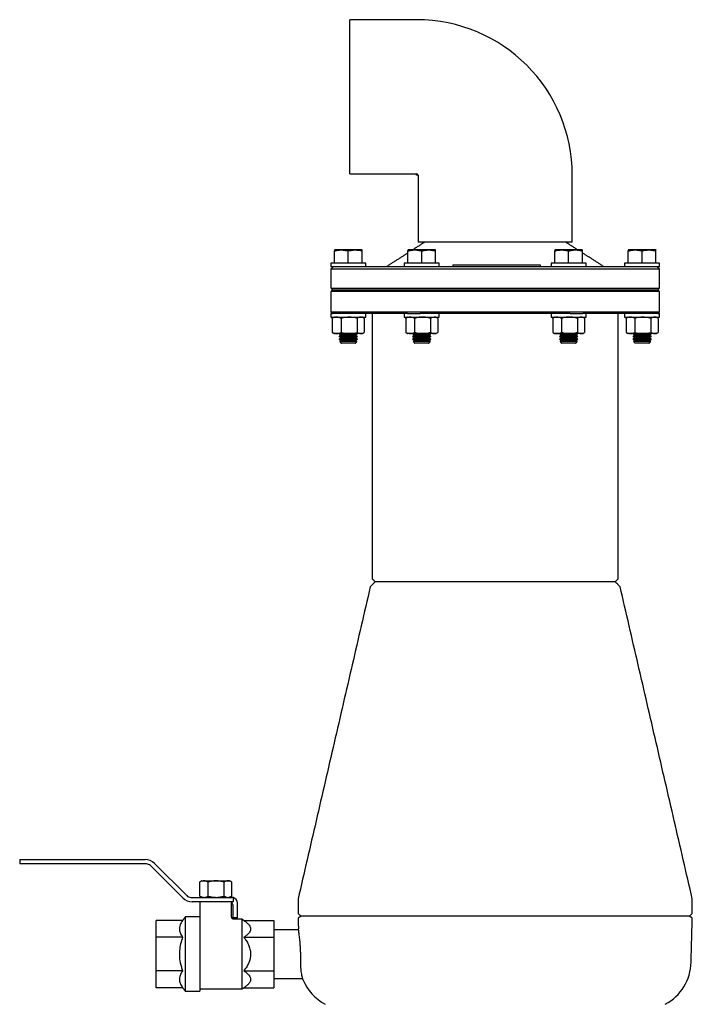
# Model space of a CAD drawing. Extents: x -644 to 6742, y -4733 to 593.
# Tile 2 of 53: x -644 to -181, y -4272 to -3595. Entities that reach past the tile are written whole.
import ezdxf

# ---------------------------------------------------------------- set-up
doc = ezdxf.new("R2010")
doc.units = 0
doc.header["$LTSCALE"] = 25
doc.layers.get('0').update_dxf_attribs({"linetype": 'CONTINUOUS'})

msp = doc.modelspace()

# ---------------------------------------------------------------- linework, layer by layer
at = {"color": 7, "linetype": 'CONTINUOUS'}
for p, q in [((-416.74, -3701.11), (-416.74, -3595.11)), ((-370.74, -3702.11), (-370.74, -3701.73)), ((-370.74, -3701.73), (-369.69, -3701.73)), ((-369.62, -3702.11), (-370.74, -3702.11)), ((-316.74, -3748.11), (-369.74, -3748.11)), ((-263.74, -3748.11), (-316.74, -3748.11)), ((-427.26, -3762.61), (-427.26, -3754.13)), ((-408.37, -3753.37), (-427.1, -3753.37)), ((-417.74, -3762.61), (-417.74, -3754.13)), ((-408.21, -3762.61), (-408.21, -3754.13)), ((-376.76, -3762.61), (-376.76, -3754.13)), ((-357.87, -3753.37), (-376.6, -3753.37)), ((-367.24, -3762.61), (-367.24, -3754.13)), ((-357.71, -3762.61), (-357.71, -3754.13)), ((-275.76, -3762.61), (-275.76, -3754.13)), ((-256.87, -3753.37), (-275.6, -3753.37)), ((-266.24, -3762.61), (-266.24, -3754.13)), ((-256.71, -3762.61), (-256.71, -3754.13)), ((-225.26, -3762.61), (-225.26, -3754.13)), ((-223.84, -3753.37), (-225.1, -3753.37)), ((-206.37, -3753.37), (-223.84, -3753.37)), ((-215.74, -3762.61), (-215.74, -3754.13)), ((-206.21, -3762.61), (-206.21, -3754.13)), ((-411.74, -3762.61), (-429.74, -3762.61)), ((-405.74, -3762.61), (-411.74, -3762.61)), ((-355.24, -3762.61), (-379.24, -3762.61)), ((-345.82, -3763.61), (-345.82, -3765.11)), ((-345.82, -3763.61), (-343.82, -3763.61)), ((-343.82, -3763.61), (-287.82, -3763.61)), ((-287.82, -3763.61), (-285.82, -3763.61)), ((-285.82, -3763.61), (-285.82, -3765.11)), ((-254.24, -3762.61), (-278.24, -3762.61)), ((-203.74, -3762.61), (-227.74, -3762.61)), ((-428.07, -3765.11), (-429.74, -3765.11)), ((-203.74, -3766.61), (-429.74, -3766.61)), ((-377.69, -3765.11), (-428.07, -3765.11)), ((-367.12, -3765.11), (-377.69, -3765.11)), ((-266.35, -3765.11), (-367.12, -3765.11)), ((-255.78, -3765.11), (-266.35, -3765.11)), ((-205.4, -3765.11), (-255.78, -3765.11)), ((-203.74, -3765.11), (-205.4, -3765.11)), ((-429.74, -3779.61), (-203.74, -3779.61)), ((-203.74, -3782.11), (-429.74, -3782.11)), ((-204.74, -3781.11), (-428.74, -3781.11)), ((-203.74, -3796.11), (-429.74, -3796.11)), ((-429.74, -3797.11), (-428.62, -3797.11)), ((-377.05, -3797.11), (-428.62, -3797.11)), ((-377.05, -3797.11), (-368.31, -3797.11)), ((-265.17, -3797.11), (-368.31, -3797.11)), ((-265.17, -3797.11), (-256.42, -3797.11)), ((-204.85, -3797.11), (-256.42, -3797.11)), ((-204.85, -3797.11), (-203.74, -3797.11)), ((-429.74, -3799.61), (-411.74, -3799.61)), ((-428.72, -3800.47), (-428.72, -3810.14)), ((-422.7, -3800.47), (-422.7, -3810.14)), ((-411.74, -3799.61), (-405.74, -3799.61)), ((-411.72, -3800.47), (-411.72, -3810.14)), ((-406.75, -3800.47), (-406.75, -3810.14)), ((-379.24, -3799.61), (-355.24, -3799.61)), ((-378.22, -3800.47), (-378.22, -3810.14)), ((-372.2, -3800.47), (-372.2, -3810.14)), ((-361.22, -3800.47), (-361.22, -3810.14)), ((-356.25, -3800.47), (-356.25, -3810.14)), ((-278.24, -3799.61), (-254.24, -3799.61)), ((-277.22, -3800.47), (-277.22, -3810.14)), ((-271.2, -3800.47), (-271.2, -3810.14)), ((-260.22, -3800.47), (-260.22, -3810.14)), ((-255.25, -3800.47), (-255.25, -3810.14)), ((-227.74, -3799.61), (-203.74, -3799.61)), ((-226.72, -3800.47), (-226.72, -3810.14)), ((-220.7, -3800.47), (-220.7, -3810.14)), ((-209.72, -3800.47), (-209.72, -3810.14)), ((-204.75, -3800.47), (-204.75, -3810.14)), ((-425.71, -3810.99), (-427.26, -3810.99)), ((-417.21, -3810.99), (-425.71, -3810.99)), ((-411.39, -3811.06), (-424.09, -3811.06)), ((-409.24, -3810.99), (-417.21, -3810.99)), ((-408.21, -3810.99), (-409.24, -3810.99)), ((-375.21, -3810.99), (-376.76, -3810.99)), ((-366.71, -3810.99), (-375.21, -3810.99)), ((-360.89, -3811.06), (-373.59, -3811.06)), ((-358.74, -3810.99), (-366.71, -3810.99)), ((-357.71, -3810.99), (-358.74, -3810.99)), ((-274.21, -3810.99), (-275.76, -3810.99)), ((-265.71, -3810.99), (-274.21, -3810.99)), ((-259.89, -3811.06), (-272.59, -3811.06)), ((-257.74, -3810.99), (-265.71, -3810.99)), ((-256.71, -3810.99), (-257.74, -3810.99)), ((-223.71, -3810.99), (-225.26, -3810.99)), ((-215.21, -3810.99), (-223.71, -3810.99)), ((-221.23, -3811.06), (-222.09, -3811.06)), ((-209.39, -3811.06), (-221.23, -3811.06)), ((-207.24, -3810.99), (-215.21, -3810.99)), ((-206.21, -3810.99), (-207.24, -3810.99)), ((-411.39, -3812.93), (-424.09, -3812.93)), ((-411.39, -3814.8), (-424.09, -3814.8)), ((-411.82, -3816.42), (-423.65, -3816.42)), ((-413.01, -3811.99), (-422.46, -3811.99)), ((-413.01, -3813.87), (-422.46, -3813.87)), ((-413.01, -3815.74), (-422.46, -3815.74)), ((-413.01, -3817.61), (-422.46, -3817.61)), ((-360.89, -3812.93), (-373.59, -3812.93)), ((-360.89, -3814.8), (-373.59, -3814.8)), ((-361.32, -3816.42), (-373.15, -3816.42)), ((-362.51, -3811.99), (-371.96, -3811.99)), ((-362.51, -3813.87), (-371.96, -3813.87)), ((-362.51, -3815.74), (-371.96, -3815.74)), ((-362.51, -3817.61), (-371.96, -3817.61)), ((-259.89, -3812.93), (-272.59, -3812.93)), ((-259.89, -3814.8), (-272.59, -3814.8)), ((-260.32, -3816.42), (-272.15, -3816.42)), ((-261.51, -3811.99), (-270.96, -3811.99)), ((-261.51, -3813.87), (-270.96, -3813.87)), ((-261.51, -3815.74), (-270.96, -3815.74)), ((-261.51, -3817.61), (-270.96, -3817.61)), ((-221.23, -3812.93), (-222.09, -3812.93)), ((-221.23, -3814.8), (-222.09, -3814.8)), ((-220.86, -3816.42), (-221.65, -3816.42)), ((-209.39, -3812.93), (-221.23, -3812.93)), ((-209.39, -3814.8), (-221.23, -3814.8)), ((-209.82, -3816.42), (-220.86, -3816.42)), ((-219.83, -3811.99), (-220.46, -3811.99)), ((-219.83, -3813.87), (-220.46, -3813.87)), ((-219.83, -3815.74), (-220.46, -3815.74)), ((-219.83, -3817.61), (-220.46, -3817.61)), ((-211.01, -3811.99), (-219.83, -3811.99)), ((-211.01, -3813.87), (-219.83, -3813.87)), ((-211.01, -3815.74), (-219.83, -3815.74)), ((-211.01, -3817.61), (-219.83, -3817.61)), ((-234.23, -3981.61), (-399.24, -3981.61)), ((-643.62, -4172.61), (-643.62, -4175.61)), ((-643.62, -4172.61), (-633.62, -4172.61)), ((-633.62, -4175.61), (-643.62, -4175.61)), ((-633.62, -4172.61), (-557.35, -4172.61)), ((-556.52, -4175.61), (-633.62, -4175.61)), ((-531.5, -4198.98), (-553.69, -4176.79)), ((-550.98, -4175.25), (-528.79, -4197.44)), ((-519.86, -4197.76), (-519.86, -4188.09)), ((-518.39, -4187.24), (-516.96, -4187.24)), ((-516.96, -4187.24), (-508.56, -4187.24)), ((-514.05, -4197.76), (-514.05, -4188.09)), ((-508.56, -4187.24), (-500.47, -4187.24)), ((-503.06, -4197.76), (-503.06, -4188.09)), ((-500.47, -4187.24), (-499.34, -4187.24)), ((-497.87, -4197.76), (-497.87, -4188.09)), ((-525.96, -4198.61), (-497.86, -4198.61)), ((-513.32, -4201.61), (-525.14, -4201.61)), ((-508.86, -4201.61), (-513.32, -4201.61)), ((-504.4, -4201.61), (-508.86, -4201.61)), ((-496.86, -4201.61), (-504.4, -4201.61)), ((-496.86, -4198.74), (-496.86, -4201.61)), ((-493.86, -4212.61), (-493.86, -4202.61)), ((-496.86, -4212.61), (-496.86, -4204.61)), ((-531.61, -4214.52), (-549.86, -4214.52)), ((-549.86, -4226.07), (-549.86, -4214.52)), ((-529.86, -4212.11), (-529.86, -4263.11)), ((-519.86, -4212.11), (-519.86, -4263.11)), ((-493.86, -4212.61), (-496.86, -4212.61)), ((-490.86, -4213.61), (-490.86, -4261.61)), ((-489.5, -4214.52), (-468.86, -4214.52)), ((-468.86, -4214.52), (-468.86, -4226.07)), ((-183.24, -4211.61), (-450.24, -4211.61)), ((-549.86, -4249.16), (-549.86, -4226.07)), ((-531.61, -4226.07), (-549.86, -4226.07)), ((-489.5, -4226.07), (-468.86, -4226.07)), ((-468.86, -4226.07), (-468.86, -4249.16)), ((-549.86, -4260.71), (-549.86, -4249.16)), ((-531.61, -4249.16), (-549.86, -4249.16)), ((-489.5, -4249.16), (-468.86, -4249.16)), ((-468.86, -4249.16), (-468.86, -4260.71)), ((-531.61, -4260.71), (-549.86, -4260.71)), ((-489.5, -4260.71), (-468.86, -4260.71))]:
    msp.add_line(p, q, dxfattribs=at)
for centre, radius, start, end in [((-370.74, -3702.11), 107, 0, 90), ((-370.74, -3702.11), 1, 22.58007, 90), ((-370.74, -3702.11), 1.12, 0, 20.13039), ((-557.35, -4181.61), 9, 45, 90), ((-556.52, -4179.61), 4, 45, 90), ((-525.96, -4194.61), 4, 225, 270), ((-525.14, -4192.61), 9, 225, 270), ((-499.86, -4204.61), 3, 0, 56.38583), ((-497.86, -4202.61), 4, 75.52249, 90), ((-497.86, -4202.61), 4, 0, 75.52249), ((-216.05, -4242.27), 34, 298.53423, 358.5), ((-417.42, -4242.27), 34, 202.08158, 241.46577)]:
    msp.add_arc(centre, radius, start, end, dxfattribs=at)
for points in [[(-370.74, -3595.11), (-416.74, -3595.11)], [(-416.74, -3701.11), (-370.74, -3701.11)], [(-369.74, -3702.11), (-369.74, -3748.11)], [(-263.74, -3748.11), (-263.74, -3702.11)], [(-365.24, -3748.11), (-373.43, -3753.37)], [(-260.04, -3753.37), (-268.24, -3748.11)], [(-427.1, -3753.37), (-427.3, -3753.46)], [(-408.17, -3753.46), (-408.37, -3753.37)], [(-376.76, -3755.51), (-391.74, -3765.11)], [(-376.77, -3753.45), (-376.8, -3753.46)], [(-376.6, -3753.37), (-376.77, -3753.45)], [(-357.7, -3753.45), (-357.87, -3753.37)], [(-275.6, -3753.37), (-275.8, -3753.46)], [(-256.67, -3753.46), (-256.87, -3753.37)], [(-241.74, -3765.11), (-256.71, -3755.51)], [(-225.1, -3753.37), (-225.3, -3753.46)], [(-206.17, -3753.46), (-206.37, -3753.37)], [(-429.74, -3762.61), (-429.74, -3765.11)], [(-405.74, -3765.11), (-405.74, -3762.61)], [(-379.24, -3762.61), (-379.24, -3765.11)], [(-355.24, -3765.11), (-355.24, -3762.61)], [(-278.24, -3762.61), (-278.24, -3765.11)], [(-254.24, -3765.11), (-254.24, -3762.61)], [(-227.74, -3762.61), (-227.74, -3765.11)], [(-203.74, -3765.11), (-203.74, -3762.61)], [(-428.24, -3765.11), (-429.74, -3766.61)], [(-429.74, -3766.61), (-429.74, -3779.61)], [(-203.74, -3766.61), (-205.24, -3765.11)], [(-203.74, -3779.61), (-203.74, -3766.61)], [(-429.74, -3779.61), (-428.24, -3781.11)], [(-428.74, -3781.11), (-429.74, -3782.11)], [(-429.74, -3782.11), (-429.74, -3796.11)], [(-205.24, -3781.11), (-203.74, -3779.61)], [(-203.74, -3782.11), (-204.74, -3781.11)], [(-203.74, -3796.11), (-203.74, -3782.11)], [(-429.74, -3796.11), (-428.74, -3797.11)], [(-429.74, -3797.11), (-429.74, -3799.61)], [(-405.74, -3799.61), (-405.74, -3797.11)], [(-401.24, -3797.11), (-401.24, -3979.61)], [(-379.24, -3797.11), (-379.24, -3799.61)], [(-355.24, -3799.61), (-355.24, -3797.11)], [(-278.24, -3797.11), (-278.24, -3799.61)], [(-254.24, -3799.61), (-254.24, -3797.11)], [(-232.24, -3979.61), (-232.24, -3797.11)], [(-227.74, -3797.11), (-227.74, -3799.61)], [(-204.74, -3797.11), (-203.74, -3796.11)], [(-203.74, -3799.61), (-203.74, -3797.11)], [(-428.72, -3800.47), (-428.41, -3800.31)], [(-427.26, -3799.61), (-428.42, -3800.29)], [(-407.05, -3800.29), (-408.21, -3799.61)], [(-378.22, -3800.47), (-377.89, -3800.28)], [(-376.76, -3799.61), (-377.91, -3800.28)], [(-356.56, -3800.28), (-357.71, -3799.61)], [(-277.22, -3800.47), (-276.91, -3800.31)], [(-275.76, -3799.61), (-276.92, -3800.29)], [(-255.55, -3800.29), (-256.71, -3799.61)], [(-226.72, -3800.47), (-226.41, -3800.31)], [(-225.26, -3799.61), (-226.42, -3800.29)], [(-205.05, -3800.29), (-206.21, -3799.61)], [(-428.41, -3810.3), (-428.72, -3810.14)], [(-428.42, -3810.32), (-427.26, -3810.99)], [(-423.98, -3810.99), (-424.09, -3811.06)], [(-424.09, -3811.06), (-422.46, -3811.99)], [(-413.01, -3811.99), (-411.39, -3811.06)], [(-411.39, -3811.06), (-411.49, -3810.99)], [(-408.21, -3810.99), (-407.05, -3810.32)], [(-377.89, -3810.33), (-378.22, -3810.14)], [(-377.91, -3810.33), (-376.76, -3810.99)], [(-373.48, -3810.99), (-373.59, -3811.06)], [(-373.59, -3811.06), (-371.96, -3811.99)], [(-362.51, -3811.99), (-360.89, -3811.06)], [(-360.89, -3811.06), (-360.99, -3810.99)], [(-357.71, -3810.99), (-356.56, -3810.33)], [(-276.91, -3810.3), (-277.22, -3810.14)], [(-276.92, -3810.32), (-275.76, -3810.99)], [(-272.48, -3810.99), (-272.59, -3811.06)], [(-272.59, -3811.06), (-270.96, -3811.99)], [(-261.51, -3811.99), (-259.89, -3811.06)], [(-259.89, -3811.06), (-259.99, -3810.99)], [(-256.71, -3810.99), (-255.55, -3810.32)], [(-226.41, -3810.3), (-226.72, -3810.14)], [(-226.42, -3810.32), (-225.26, -3810.99)], [(-221.98, -3810.99), (-222.09, -3811.06)], [(-222.09, -3811.06), (-220.46, -3811.99)], [(-211.01, -3811.99), (-209.39, -3811.06)], [(-209.39, -3811.06), (-209.49, -3810.99)], [(-206.21, -3810.99), (-205.05, -3810.32)], [(-422.46, -3811.99), (-424.09, -3812.93)], [(-424.09, -3812.93), (-422.46, -3813.87)], [(-422.46, -3813.87), (-424.09, -3814.8)], [(-424.09, -3814.8), (-422.46, -3815.74)], [(-422.46, -3815.74), (-423.65, -3816.42)], [(-423.65, -3816.42), (-422.46, -3817.61)], [(-411.39, -3812.93), (-413.01, -3811.99)], [(-413.01, -3813.87), (-411.39, -3812.93)], [(-411.39, -3814.8), (-413.01, -3813.87)], [(-413.01, -3815.74), (-411.39, -3814.8)], [(-411.82, -3816.42), (-413.01, -3815.74)], [(-413.01, -3817.61), (-411.82, -3816.42)], [(-371.96, -3811.99), (-373.59, -3812.93)], [(-373.59, -3812.93), (-371.96, -3813.87)], [(-371.96, -3813.87), (-373.59, -3814.8)], [(-373.59, -3814.8), (-371.96, -3815.74)], [(-371.96, -3815.74), (-373.15, -3816.42)], [(-373.15, -3816.42), (-371.96, -3817.61)], [(-360.89, -3812.93), (-362.51, -3811.99)], [(-362.51, -3813.87), (-360.89, -3812.93)], [(-360.89, -3814.8), (-362.51, -3813.87)], [(-362.51, -3815.74), (-360.89, -3814.8)], [(-361.32, -3816.42), (-362.51, -3815.74)], [(-362.51, -3817.61), (-361.32, -3816.42)], [(-270.96, -3811.99), (-272.59, -3812.93)], [(-272.59, -3812.93), (-270.96, -3813.87)], [(-270.96, -3813.87), (-272.59, -3814.8)], [(-272.59, -3814.8), (-270.96, -3815.74)], [(-270.96, -3815.74), (-272.15, -3816.42)], [(-272.15, -3816.42), (-270.96, -3817.61)], [(-259.89, -3812.93), (-261.51, -3811.99)], [(-261.51, -3813.87), (-259.89, -3812.93)], [(-259.89, -3814.8), (-261.51, -3813.87)], [(-261.51, -3815.74), (-259.89, -3814.8)], [(-260.32, -3816.42), (-261.51, -3815.74)], [(-261.51, -3817.61), (-260.32, -3816.42)], [(-220.46, -3811.99), (-222.09, -3812.93)], [(-222.09, -3812.93), (-220.46, -3813.87)], [(-220.46, -3813.87), (-222.09, -3814.8)], [(-222.09, -3814.8), (-220.46, -3815.74)], [(-220.46, -3815.74), (-221.65, -3816.42)], [(-221.65, -3816.42), (-220.46, -3817.61)], [(-209.39, -3812.93), (-211.01, -3811.99)], [(-211.01, -3813.87), (-209.39, -3812.93)], [(-209.39, -3814.8), (-211.01, -3813.87)], [(-211.01, -3815.74), (-209.39, -3814.8)], [(-209.82, -3816.42), (-211.01, -3815.74)], [(-211.01, -3817.61), (-209.82, -3816.42)], [(-401.24, -3979.61), (-399.24, -3981.61)], [(-234.24, -3981.61), (-232.24, -3979.61)], [(-402.62, -3985), (-452.24, -4199.61)], [(-399.24, -3981.61), (-402.62, -3985)], [(-230.85, -3985), (-234.23, -3981.61)], [(-181.24, -4199.61), (-230.85, -3985)], [(-519.86, -4188.09), (-519.67, -4187.99)], [(-518.39, -4187.24), (-519.68, -4187.98)], [(-498.05, -4187.98), (-499.34, -4187.24)], [(-519.67, -4197.86), (-519.86, -4197.76)], [(-519.81, -4201.61), (-519.81, -4212.13)], [(-519.68, -4197.87), (-518.39, -4198.61)], [(-499.34, -4198.61), (-498.05, -4197.87)], [(-497.91, -4212.19), (-497.91, -4202.34)], [(-452.24, -4199.61), (-452.24, -4209.61)], [(-181.24, -4209.61), (-181.24, -4199.61)], [(-452.24, -4209.61), (-450.24, -4211.61)], [(-183.24, -4211.61), (-181.24, -4209.61)], [(-529.86, -4212.11), (-531.61, -4214.52)], [(-519.86, -4212.11), (-529.86, -4212.11)], [(-490.86, -4213.61), (-496.44, -4213.61)], [(-489.5, -4214.52), (-490.86, -4213.61)], [(-450.21, -4211.61), (-452.21, -4212.77)], [(-452.21, -4212.77), (-452.01, -4220.17)], [(-181.26, -4212.77), (-183.26, -4211.61)], [(-182.06, -4243.16), (-181.26, -4212.77)], [(-451.9, -4220.86), (-468.86, -4220.86)], [(-468.86, -4254.36), (-449.1, -4254.36)], [(-531.61, -4260.71), (-529.86, -4263.11)], [(-529.86, -4263.11), (-519.86, -4263.11)], [(-519.86, -4261.61), (-490.86, -4261.61)], [(-490.86, -4261.61), (-489.5, -4260.71)]]:
    msp.add_open_spline(points, degree=1, dxfattribs=at)
for points, knots in [([(-427.26, -3754.13), (-426.13, -3753.87), (-423.83, -3753.35), (-420.59, -3753.45), (-418.58, -3753.93), (-417.74, -3754.13)], [0, 0, 0, 0, 0.359919, 0.730738, 1, 1, 1, 1]), ([(-427.26, -3753.54), (-427.26, -3753.53), (-427.26, -3753.51), (-427.26, -3753.92), (-427.26, -3754.13)], [0, 0, 0, 0, 0.461557, 1, 1, 1, 1]), ([(-417.74, -3754.13), (-417.11, -3753.98), (-415.44, -3753.57), (-412.64, -3753.34), (-410.08, -3753.66), (-408.61, -3754.03), (-408.21, -3754.13)], [0, 0, 0, 0, 0.2004496, 0.5311742, 0.8719082, 1, 1, 1, 1]), ([(-408.21, -3754.13), (-408.21, -3753.84), (-408.21, -3753.42), (-408.21, -3753.52), (-408.21, -3753.54)], [0, 0, 0, 0, 0.719947, 1, 1, 1, 1]), ([(-376.76, -3754.13), (-375.63, -3753.87), (-373.33, -3753.35), (-370.09, -3753.45), (-368.08, -3753.93), (-367.24, -3754.13)], [0, 0, 0, 0, 0.359919, 0.730738, 1, 1, 1, 1]), ([(-376.76, -3753.48), (-376.76, -3753.52), (-376.76, -3753.57), (-376.76, -3753.97), (-376.76, -3754.13)], [0, 0, 0, 0, 0.599124, 1, 1, 1, 1]), ([(-367.24, -3754.13), (-366.1, -3753.87), (-363.8, -3753.35), (-360.57, -3753.45), (-358.56, -3753.93), (-357.71, -3754.13)], [0, 0, 0, 0, 0.359919, 0.730738, 1, 1, 1, 1]), ([(-357.71, -3754.13), (-357.71, -3753.97), (-357.71, -3753.57), (-357.71, -3753.51), (-357.71, -3753.47)], [0, 0, 0, 0, 0.400863, 1, 1, 1, 1]), ([(-275.76, -3754.13), (-275.36, -3754.03), (-273.92, -3753.67), (-271.36, -3753.34), (-268.56, -3753.56), (-266.86, -3753.98), (-266.24, -3754.13)], [0, 0, 0, 0, 0.128092, 0.458987, 0.79955, 1, 1, 1, 1]), ([(-275.76, -3753.54), (-275.76, -3753.53), (-275.76, -3753.51), (-275.76, -3753.92), (-275.76, -3754.13)], [0, 0, 0, 0, 0.4615571, 1, 1, 1, 1]), ([(-266.24, -3754.13), (-265.1, -3753.87), (-262.8, -3753.35), (-259.57, -3753.45), (-257.56, -3753.93), (-256.71, -3754.13)], [0, 0, 0, 0, 0.359919, 0.730738, 1, 1, 1, 1]), ([(-256.71, -3754.13), (-256.71, -3753.84), (-256.71, -3753.42), (-256.71, -3753.52), (-256.71, -3753.54)], [0, 0, 0, 0, 0.719947, 1, 1, 1, 1]), ([(-225.26, -3754.13), (-224.13, -3753.87), (-221.83, -3753.35), (-218.59, -3753.45), (-216.58, -3753.93), (-215.74, -3754.13)], [0, 0, 0, 0, 0.359919, 0.730738, 1, 1, 1, 1]), ([(-225.26, -3753.54), (-225.26, -3753.53), (-225.26, -3753.51), (-225.26, -3753.92), (-225.26, -3754.13)], [0, 0, 0, 0, 0.461557, 1, 1, 1, 1]), ([(-215.74, -3754.13), (-215.33, -3754.03), (-213.9, -3753.67), (-211.34, -3753.34), (-208.53, -3753.56), (-206.84, -3753.98), (-206.21, -3754.13)], [0, 0, 0, 0, 0.128092, 0.458987, 0.79955, 1, 1, 1, 1]), ([(-206.21, -3754.13), (-206.21, -3753.84), (-206.21, -3753.42), (-206.21, -3753.52), (-206.21, -3753.54)], [0, 0, 0, 0, 0.719947, 1, 1, 1, 1]), ([(-425.71, -3799.61), (-425.78, -3799.62), (-426.32, -3799.62), (-427.34, -3799.81), (-428.25, -3800.25), (-428.72, -3800.47)], [0, 0, 0, 0, 0.070092, 0.530785, 1, 1, 1, 1]), ([(-422.7, -3800.47), (-423.19, -3800.23), (-424.17, -3799.75), (-425.19, -3799.66), (-425.71, -3799.61)], [0, 0, 0, 0, 0.495458, 1, 1, 1, 1]), ([(-417.21, -3799.61), (-418.59, -3799.71), (-420.45, -3799.84), (-422.24, -3800.34), (-422.7, -3800.47)], [0, 0, 0, 0, 0.742449, 1, 1, 1, 1]), ([(-411.72, -3800.47), (-413.04, -3800.13), (-414.85, -3799.67), (-416.71, -3799.63), (-417.21, -3799.61)], [0, 0, 0, 0, 0.731366, 1, 1, 1, 1]), ([(-409.24, -3799.61), (-409.29, -3799.62), (-409.74, -3799.62), (-410.58, -3799.81), (-411.34, -3800.25), (-411.72, -3800.47)], [0, 0, 0, 0, 0.070092, 0.530785, 1, 1, 1, 1]), ([(-406.75, -3800.47), (-407.16, -3800.23), (-407.97, -3799.75), (-408.81, -3799.66), (-409.24, -3799.61)], [0, 0, 0, 0, 0.495458, 1, 1, 1, 1]), ([(-375.21, -3799.61), (-375.28, -3799.62), (-375.82, -3799.62), (-376.84, -3799.81), (-377.75, -3800.25), (-378.22, -3800.47)], [0, 0, 0, 0, 0.070092, 0.530785, 1, 1, 1, 1]), ([(-372.2, -3800.47), (-372.69, -3800.23), (-373.67, -3799.75), (-374.69, -3799.66), (-375.21, -3799.61)], [0, 0, 0, 0, 0.495458, 1, 1, 1, 1]), ([(-366.71, -3799.61), (-366.84, -3799.62), (-367.82, -3799.62), (-369.68, -3799.81), (-371.36, -3800.25), (-372.2, -3800.47)], [0, 0, 0, 0, 0.070092, 0.530785, 1, 1, 1, 1]), ([(-361.22, -3800.47), (-362.11, -3800.23), (-363.91, -3799.75), (-365.77, -3799.66), (-366.71, -3799.61)], [0, 0, 0, 0, 0.495458, 1, 1, 1, 1]), ([(-358.74, -3799.61), (-359.36, -3799.71), (-360.2, -3799.84), (-361.01, -3800.34), (-361.22, -3800.47)], [0, 0, 0, 0, 0.742449, 1, 1, 1, 1]), ([(-356.25, -3800.47), (-356.85, -3800.13), (-357.67, -3799.67), (-358.51, -3799.63), (-358.74, -3799.61)], [0, 0, 0, 0, 0.731366, 1, 1, 1, 1]), ([(-274.21, -3799.61), (-274.48, -3799.63), (-275.5, -3799.67), (-276.49, -3800.13), (-277.22, -3800.47)], [0, 0, 0, 0, 0.268634, 1, 1, 1, 1]), ([(-271.2, -3800.47), (-271.45, -3800.34), (-272.43, -3799.84), (-273.45, -3799.71), (-274.21, -3799.61)], [0, 0, 0, 0, 0.2575513, 1, 1, 1, 1]), ([(-265.71, -3799.61), (-265.84, -3799.62), (-266.82, -3799.62), (-268.68, -3799.81), (-270.36, -3800.25), (-271.2, -3800.47)], [0, 0, 0, 0, 0.070092, 0.530785, 1, 1, 1, 1]), ([(-260.22, -3800.47), (-261.11, -3800.23), (-262.91, -3799.75), (-264.77, -3799.66), (-265.71, -3799.61)], [0, 0, 0, 0, 0.495458, 1, 1, 1, 1]), ([(-257.74, -3799.61), (-257.79, -3799.62), (-258.24, -3799.62), (-259.08, -3799.81), (-259.84, -3800.25), (-260.22, -3800.47)], [0, 0, 0, 0, 0.0700919, 0.5307854, 1, 1, 1, 1]), ([(-255.25, -3800.47), (-255.66, -3800.23), (-256.47, -3799.75), (-257.31, -3799.66), (-257.74, -3799.61)], [0, 0, 0, 0, 0.495458, 1, 1, 1, 1]), ([(-223.71, -3799.61), (-223.78, -3799.62), (-224.32, -3799.62), (-225.34, -3799.81), (-226.25, -3800.25), (-226.72, -3800.47)], [0, 0, 0, 0, 0.070092, 0.530785, 1, 1, 1, 1]), ([(-220.7, -3800.47), (-221.19, -3800.23), (-222.17, -3799.75), (-223.19, -3799.66), (-223.71, -3799.61)], [0, 0, 0, 0, 0.495458, 1, 1, 1, 1]), ([(-215.21, -3799.61), (-215.71, -3799.63), (-217.57, -3799.67), (-219.38, -3800.13), (-220.7, -3800.47)], [0, 0, 0, 0, 0.268634, 1, 1, 1, 1]), ([(-209.72, -3800.47), (-210.18, -3800.34), (-211.97, -3799.84), (-213.83, -3799.71), (-215.21, -3799.61)], [0, 0, 0, 0, 0.257551, 1, 1, 1, 1]), ([(-207.24, -3799.61), (-207.29, -3799.62), (-207.74, -3799.62), (-208.58, -3799.81), (-209.34, -3800.25), (-209.72, -3800.47)], [0, 0, 0, 0, 0.070092, 0.530785, 1, 1, 1, 1]), ([(-204.75, -3800.47), (-205.16, -3800.23), (-205.97, -3799.75), (-206.81, -3799.66), (-207.24, -3799.61)], [0, 0, 0, 0, 0.495458, 1, 1, 1, 1]), ([(-428.72, -3810.14), (-428.23, -3810.38), (-427.24, -3810.86), (-426.22, -3810.95), (-425.71, -3810.99)], [0, 0, 0, 0, 0.495458, 1, 1, 1, 1]), ([(-425.71, -3810.99), (-425.64, -3810.99), (-425.1, -3810.99), (-424.08, -3810.8), (-423.16, -3810.36), (-422.7, -3810.14)], [0, 0, 0, 0, 0.070092, 0.530785, 1, 1, 1, 1]), ([(-422.7, -3810.14), (-422.24, -3810.27), (-420.45, -3810.77), (-418.59, -3810.9), (-417.21, -3810.99)], [0, 0, 0, 0, 0.257551, 1, 1, 1, 1]), ([(-417.21, -3810.99), (-416.71, -3810.98), (-414.85, -3810.93), (-413.04, -3810.48), (-411.72, -3810.14)], [0, 0, 0, 0, 0.268634, 1, 1, 1, 1]), ([(-411.72, -3810.14), (-411.31, -3810.38), (-410.5, -3810.86), (-409.66, -3810.95), (-409.24, -3810.99)], [0, 0, 0, 0, 0.495458, 1, 1, 1, 1]), ([(-409.24, -3810.99), (-409.18, -3810.99), (-408.73, -3810.99), (-407.89, -3810.8), (-407.14, -3810.36), (-406.75, -3810.14)], [0, 0, 0, 0, 0.070092, 0.530785, 1, 1, 1, 1]), ([(-378.22, -3810.14), (-377.73, -3810.38), (-376.74, -3810.86), (-375.72, -3810.95), (-375.21, -3810.99)], [0, 0, 0, 0, 0.495458, 1, 1, 1, 1]), ([(-375.21, -3810.99), (-375.14, -3810.99), (-374.6, -3810.99), (-373.58, -3810.8), (-372.66, -3810.36), (-372.2, -3810.14)], [0, 0, 0, 0, 0.070092, 0.530785, 1, 1, 1, 1]), ([(-372.2, -3810.14), (-371.31, -3810.38), (-369.51, -3810.86), (-367.65, -3810.95), (-366.71, -3810.99)], [0, 0, 0, 0, 0.495458, 1, 1, 1, 1]), ([(-366.71, -3810.99), (-366.58, -3810.99), (-365.59, -3810.99), (-363.73, -3810.8), (-362.06, -3810.36), (-361.22, -3810.14)], [0, 0, 0, 0, 0.070092, 0.530785, 1, 1, 1, 1]), ([(-361.22, -3810.14), (-361.01, -3810.27), (-360.2, -3810.77), (-359.36, -3810.9), (-358.74, -3810.99)], [0, 0, 0, 0, 0.257551, 1, 1, 1, 1]), ([(-358.74, -3810.99), (-358.51, -3810.98), (-357.67, -3810.93), (-356.85, -3810.48), (-356.25, -3810.14)], [0, 0, 0, 0, 0.268634, 1, 1, 1, 1]), ([(-277.22, -3810.14), (-276.49, -3810.48), (-275.5, -3810.93), (-274.48, -3810.98), (-274.21, -3810.99)], [0, 0, 0, 0, 0.731366, 1, 1, 1, 1]), ([(-274.21, -3810.99), (-273.45, -3810.9), (-272.43, -3810.77), (-271.45, -3810.27), (-271.2, -3810.14)], [0, 0, 0, 0, 0.7424487, 1, 1, 1, 1]), ([(-271.2, -3810.14), (-270.31, -3810.38), (-268.51, -3810.86), (-266.65, -3810.95), (-265.71, -3810.99)], [0, 0, 0, 0, 0.495458, 1, 1, 1, 1]), ([(-265.71, -3810.99), (-265.58, -3810.99), (-264.59, -3810.99), (-262.73, -3810.8), (-261.06, -3810.36), (-260.22, -3810.14)], [0, 0, 0, 0, 0.070092, 0.530785, 1, 1, 1, 1]), ([(-260.22, -3810.14), (-259.81, -3810.38), (-259, -3810.86), (-258.16, -3810.95), (-257.74, -3810.99)], [0, 0, 0, 0, 0.495458, 1, 1, 1, 1]), ([(-257.74, -3810.99), (-257.68, -3810.99), (-257.23, -3810.99), (-256.39, -3810.8), (-255.64, -3810.36), (-255.25, -3810.14)], [0, 0, 0, 0, 0.070092, 0.530785, 1, 1, 1, 1]), ([(-226.72, -3810.14), (-226.23, -3810.38), (-225.24, -3810.86), (-224.22, -3810.95), (-223.71, -3810.99)], [0, 0, 0, 0, 0.495458, 1, 1, 1, 1]), ([(-223.71, -3810.99), (-223.64, -3810.99), (-223.1, -3810.99), (-222.08, -3810.8), (-221.16, -3810.36), (-220.7, -3810.14)], [0, 0, 0, 0, 0.070092, 0.530785, 1, 1, 1, 1]), ([(-220.7, -3810.14), (-219.38, -3810.48), (-217.57, -3810.93), (-215.71, -3810.98), (-215.21, -3810.99)], [0, 0, 0, 0, 0.731366, 1, 1, 1, 1]), ([(-215.21, -3810.99), (-213.83, -3810.9), (-211.97, -3810.77), (-210.18, -3810.27), (-209.72, -3810.14)], [0, 0, 0, 0, 0.742449, 1, 1, 1, 1]), ([(-209.72, -3810.14), (-209.31, -3810.38), (-208.5, -3810.86), (-207.66, -3810.95), (-207.24, -3810.99)], [0, 0, 0, 0, 0.495458, 1, 1, 1, 1]), ([(-207.24, -3810.99), (-207.18, -3810.99), (-206.73, -3810.99), (-205.89, -3810.8), (-205.14, -3810.36), (-204.75, -3810.14)], [0, 0, 0, 0, 0.070092, 0.530785, 1, 1, 1, 1]), ([(-516.96, -4187.24), (-517.68, -4187.33), (-518.67, -4187.46), (-519.61, -4187.96), (-519.86, -4188.09)], [0, 0, 0, 0, 0.742449, 1, 1, 1, 1]), ([(-514.05, -4188.09), (-514.75, -4187.75), (-515.71, -4187.3), (-516.69, -4187.25), (-516.96, -4187.24)], [0, 0, 0, 0, 0.7313664, 1, 1, 1, 1]), ([(-508.56, -4187.24), (-508.69, -4187.24), (-509.67, -4187.24), (-511.53, -4187.43), (-513.21, -4187.87), (-514.05, -4188.09)], [0, 0, 0, 0, 0.070092, 0.530785, 1, 1, 1, 1]), ([(-503.06, -4188.09), (-503.95, -4187.85), (-505.76, -4187.37), (-507.62, -4187.28), (-508.56, -4187.24)], [0, 0, 0, 0, 0.495458, 1, 1, 1, 1]), ([(-500.47, -4187.24), (-500.53, -4187.24), (-500.99, -4187.24), (-501.87, -4187.43), (-502.66, -4187.87), (-503.06, -4188.09)], [0, 0, 0, 0, 0.0700919, 0.5307854, 1, 1, 1, 1]), ([(-497.87, -4188.09), (-498.29, -4187.85), (-499.14, -4187.37), (-500.02, -4187.28), (-500.47, -4187.24)], [0, 0, 0, 0, 0.495458, 1, 1, 1, 1]), ([(-519.86, -4197.76), (-519.61, -4197.89), (-518.67, -4198.39), (-517.68, -4198.52), (-516.96, -4198.61)], [0, 0, 0, 0, 0.257551, 1, 1, 1, 1]), ([(-516.96, -4198.61), (-516.69, -4198.6), (-515.71, -4198.56), (-514.75, -4198.1), (-514.05, -4197.76)], [0, 0, 0, 0, 0.268634, 1, 1, 1, 1]), ([(-514.05, -4197.76), (-513.16, -4198), (-511.36, -4198.48), (-509.5, -4198.57), (-508.56, -4198.61)], [0, 0, 0, 0, 0.495458, 1, 1, 1, 1]), ([(-508.56, -4198.61), (-508.43, -4198.61), (-507.44, -4198.61), (-505.58, -4198.42), (-503.91, -4197.98), (-503.06, -4197.76)], [0, 0, 0, 0, 0.070092, 0.530785, 1, 1, 1, 1]), ([(-503.06, -4197.76), (-502.64, -4198), (-501.79, -4198.48), (-500.91, -4198.57), (-500.47, -4198.61)], [0, 0, 0, 0, 0.495458, 1, 1, 1, 1]), ([(-500.47, -4198.61), (-500.4, -4198.61), (-499.94, -4198.61), (-499.06, -4198.42), (-498.27, -4197.98), (-497.87, -4197.76)], [0, 0, 0, 0, 0.070092, 0.530785, 1, 1, 1, 1]), ([(-531.61, -4214.52), (-532.28, -4215.54), (-533.28, -4217.08), (-533.84, -4219.25), (-533.91, -4221.23), (-533.28, -4223.54), (-532.17, -4225.22), (-531.61, -4226.07)], [0, 0, 0, 0, 0.27092, 0.411524, 0.552082, 0.773148, 1, 1, 1, 1]), ([(-519.84, -4212.13), (-519.83, -4212.23), (-519.81, -4212.36), (-519.87, -4212.48), (-519.88, -4212.5)], [0, 0, 0, 0, 0.756345, 1, 1, 1, 1]), ([(-496.44, -4213.6), (-496.48, -4213.6), (-496.71, -4213.63), (-497.12, -4213.47), (-497.55, -4213.14), (-497.85, -4212.68), (-497.89, -4212.33), (-497.91, -4212.16)], [0, 0, 0, 0, 0.049949, 0.307706, 0.537052, 0.775881, 1, 1, 1, 1]), ([(-489.5, -4214.52), (-488.79, -4215.03), (-487.34, -4216.05), (-485.88, -4217.54), (-485.07, -4218.93), (-484.79, -4220.14), (-484.96, -4221.37), (-485.64, -4222.73), (-486.97, -4224.2), (-488.42, -4225.33), (-489.32, -4225.94), (-489.5, -4226.07)], [0, 0, 0, 0, 0.1469392, 0.2965762, 0.3913221, 0.4885795, 0.5834531, 0.6812694, 0.8202899, 0.9628769, 1, 1, 1, 1]), ([(-450.38, -4243.16), (-450.38, -4242.24), (-450.36, -4240.35), (-450.41, -4237.42), (-450.52, -4234.49), (-450.7, -4231.66), (-450.91, -4228.98), (-451.16, -4226.55), (-451.41, -4224.41), (-451.64, -4222.65), (-451.83, -4221.3), (-451.96, -4220.46), (-452.02, -4220.08), (-452.01, -4220.15), (-452.01, -4220.17)], [0, 0, 0, 0, 0.087042, 0.17661, 0.263655, 0.353212, 0.44051, 0.530296, 0.618355, 0.708958, 0.797122, 0.887888, 0.975234, 1, 1, 1, 1]), ([(-531.61, -4226.07), (-532.11, -4227.56), (-533.12, -4230.57), (-533.94, -4235.55), (-533.85, -4240.93), (-532.85, -4245.56), (-531.92, -4248.27), (-531.61, -4249.16)], [0, 0, 0, 0, 0.1997991, 0.4028248, 0.6367809, 0.8796018, 1, 1, 1, 1]), ([(-489.5, -4226.07), (-488.96, -4226.83), (-487.8, -4228.44), (-486.32, -4231.12), (-485.25, -4233.97), (-484.8, -4236.83), (-484.91, -4239.58), (-485.58, -4242.22), (-486.97, -4245.52), (-488.49, -4247.71), (-489.5, -4249.16)], [0, 0, 0, 0, 0.110518, 0.236039, 0.361234, 0.469449, 0.577597, 0.684457, 0.791529, 1, 1, 1, 1]), ([(-448.92, -4255.05), (-448.92, -4255.06), (-448.91, -4255.1), (-449.03, -4254.64), (-449.26, -4253.75), (-449.56, -4252.38), (-449.89, -4250.61), (-450.17, -4248.44), (-450.37, -4245.95), (-450.38, -4244.09), (-450.38, -4243.16)], [0, 0, 0, 0, 0.067196, 0.195874, 0.32821, 0.458494, 0.592335, 0.72642, 0.864534, 1, 1, 1, 1]), ([(-531.61, -4249.16), (-532.28, -4250.18), (-533.28, -4251.72), (-533.84, -4253.89), (-533.91, -4255.87), (-533.28, -4258.18), (-532.17, -4259.86), (-531.61, -4260.71)], [0, 0, 0, 0, 0.27092, 0.411524, 0.552082, 0.773148, 1, 1, 1, 1]), ([(-489.5, -4249.16), (-488.79, -4249.67), (-487.34, -4250.69), (-485.88, -4252.18), (-485.07, -4253.57), (-484.79, -4254.78), (-484.96, -4256.01), (-485.64, -4257.37), (-486.97, -4258.84), (-488.42, -4259.97), (-489.32, -4260.58), (-489.5, -4260.71)], [0, 0, 0, 0, 0.1469392, 0.2965762, 0.3913221, 0.4885795, 0.5834531, 0.6812694, 0.8202899, 0.9628769, 1, 1, 1, 1])]:
    msp.add_open_spline(points, degree=3, knots=knots, dxfattribs=at)

doc.saveas('drawing.dxf')
